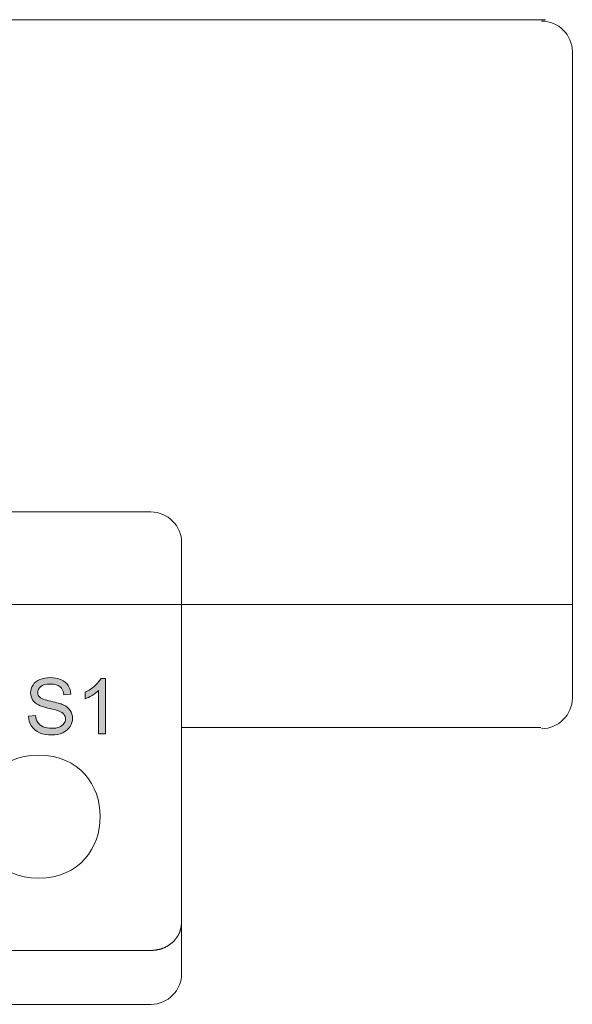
# Model space of a CAD drawing. Header units: millimetres. Extents: x 84.7 to 125.4, y 128.4 to 168.6.
# Tile 3 of 6: x 109.7 to 115.8, y 128.4 to 139.3. Entities that reach past the tile are written whole.
import ezdxf

# ---------------------------------------------------------------- set-up
doc = ezdxf.new("R2010")
doc.units = ezdxf.units.MM
doc.header["$MEASUREMENT"] = 0
doc.layers.add('Capa 1', color=7, linetype='Continuous', lineweight=0)

# ---------------------------------------------------------------- blocks, each defined once
blk = doc.blocks.new('Block_0')
at = {"layer": 'Capa 1', "transparency": 33554687}
h = blk.add_hatch(color=250, dxfattribs=at)
h.dxf.hatch_style = 2
edge = h.paths.add_edge_path()
edge.add_spline(control_points=[(109.802, 131.625), (109.802, 131.625), (109.879, 131.631), (109.879, 131.631), (109.882, 131.601), (109.891, 131.576), (109.904, 131.556), (109.917, 131.536), (109.938, 131.52), (109.965, 131.508), (109.993, 131.496), (110.025, 131.49), (110.059, 131.49), (110.09, 131.49), (110.118, 131.495), (110.141, 131.504), (110.165, 131.513), (110.183, 131.526), (110.194, 131.542), (110.206, 131.558), (110.212, 131.575), (110.212, 131.594), (110.212, 131.613), (110.206, 131.63), (110.195, 131.645), (110.184, 131.659), (110.165, 131.671), (110.14, 131.681), (110.123, 131.687), (110.087, 131.697), (110.031, 131.711), (109.974, 131.724), (109.935, 131.737), (109.912, 131.749), (109.883, 131.764), (109.861, 131.783), (109.847, 131.806), (109.833, 131.829), (109.825, 131.854), (109.825, 131.882), (109.825, 131.913), (109.834, 131.942), (109.852, 131.969), (109.869, 131.996), (109.895, 132.016), (109.929, 132.03), (109.962, 132.044), (110, 132.051), (110.041, 132.051), (110.087, 132.051), (110.126, 132.044), (110.161, 132.029), (110.196, 132.014), (110.223, 131.993), (110.241, 131.965), (110.26, 131.936), (110.27, 131.904), (110.271, 131.868), (110.271, 131.868), (110.194, 131.862), (110.194, 131.862), (110.189, 131.901), (110.175, 131.93), (110.151, 131.95), (110.127, 131.97), (110.092, 131.98), (110.044, 131.98), (109.995, 131.98), (109.96, 131.971), (109.937, 131.953), (109.915, 131.935), (109.904, 131.913), (109.904, 131.888), (109.904, 131.866), (109.911, 131.847), (109.927, 131.833), (109.943, 131.819), (109.984, 131.804), (110.05, 131.79), (110.116, 131.775), (110.161, 131.762), (110.185, 131.751), (110.221, 131.734), (110.247, 131.713), (110.264, 131.688), (110.281, 131.663), (110.29, 131.634), (110.29, 131.601), (110.29, 131.568), (110.28, 131.538), (110.262, 131.509), (110.243, 131.48), (110.216, 131.458), (110.181, 131.441), (110.146, 131.425), (110.107, 131.417), (110.063, 131.417), (110.008, 131.417), (109.961, 131.425), (109.924, 131.442), (109.886, 131.458), (109.857, 131.482), (109.836, 131.515), (109.814, 131.547), (109.803, 131.584), (109.802, 131.625), (109.802, 131.625), (109.802, 131.625), (109.802, 131.625)], knot_values=[0, 0, 0, 0, 1, 1, 1, 2, 2, 2, 3, 3, 3, 4, 4, 4, 5, 5, 5, 6, 6, 6, 7, 7, 7, 8, 8, 8, 9, 9, 9, 10, 10, 10, 11, 11, 11, 12, 12, 12, 13, 13, 13, 14, 14, 14, 15, 15, 15, 16, 16, 16, 17, 17, 17, 18, 18, 18, 19, 19, 19, 20, 20, 20, 21, 21, 21, 22, 22, 22, 23, 23, 23, 24, 24, 24, 25, 25, 25, 26, 26, 26, 27, 27, 27, 28, 28, 28, 29, 29, 29, 30, 30, 30, 31, 31, 31, 32, 32, 32, 33, 33, 33, 34, 34, 34, 35, 35, 35, 36, 36, 36, 36], degree=3, periodic=0)
h = blk.add_hatch(color=250, dxfattribs=at)
h.dxf.hatch_style = 2
edge = h.paths.add_edge_path()
edge.add_spline(control_points=[(110.653, 131.428), (110.653, 131.428), (110.578, 131.428), (110.578, 131.428), (110.578, 131.428), (110.578, 131.907), (110.578, 131.907), (110.56, 131.89), (110.536, 131.873), (110.507, 131.855), (110.478, 131.838), (110.451, 131.825), (110.428, 131.817), (110.428, 131.817), (110.428, 131.889), (110.428, 131.889), (110.47, 131.909), (110.507, 131.933), (110.538, 131.961), (110.57, 131.989), (110.592, 132.017), (110.605, 132.043), (110.605, 132.043), (110.653, 132.043), (110.653, 132.043), (110.653, 132.043), (110.653, 131.428), (110.653, 131.428), (110.653, 131.428), (110.653, 131.428), (110.653, 131.428)], knot_values=[0, 0, 0, 0, 1, 1, 1, 2, 2, 2, 3, 3, 3, 4, 4, 4, 5, 5, 5, 6, 6, 6, 7, 7, 7, 8, 8, 8, 9, 9, 9, 10, 10, 10, 10], degree=3, periodic=0)
at = {"layer": 'Capa 1', "color": 250, "lineweight": 13}
for points in [[(99.462, 139.331), (99.462, 139.331), (115.529, 139.331), (115.529, 139.331)], [(115.825, 138.976), (115.825, 138.976), (115.825, 131.826), (115.825, 131.826)], [(103.361, 133.884), (103.361, 133.884), (111.158, 133.884), (111.158, 133.884)], [(111.498, 128.777), (111.498, 128.777), (111.498, 133.543), (111.498, 133.543)], [(115.825, 132.862), (115.825, 132.862), (99.148, 132.862), (99.148, 132.862)], [(111.498, 131.5), (111.498, 131.5), (115.477, 131.5), (115.477, 131.5)], [(103.361, 129.032), (103.361, 129.032), (111.158, 129.032), (111.158, 129.032)], [(103.361, 128.436), (103.361, 128.436), (111.158, 128.436), (111.158, 128.436)]]:
    blk.add_open_spline(points, degree=3, dxfattribs=at)
at = {"layer": 'Capa 1', "color": 7, "lineweight": 13}
for points in [[(115.825, 138.976), (115.825, 139.163), (115.672, 139.316), (115.484, 139.316), (115.484, 139.316), (115.484, 139.316), (115.484, 139.316)], [(111.498, 133.543), (111.498, 133.731), (111.346, 133.884), (111.158, 133.884), (111.158, 133.884), (111.158, 133.884), (111.158, 133.884)], [(115.484, 131.486), (115.672, 131.486), (115.825, 131.639), (115.825, 131.826), (115.825, 131.826), (115.825, 131.826), (115.825, 131.826)], [(111.158, 128.436), (111.346, 128.436), (111.498, 128.589), (111.498, 128.777), (111.498, 128.777), (111.498, 128.777), (111.498, 128.777)]]:
    blk.add_open_spline(points, degree=3, knots=[0, 0, 0, 0, 1, 1, 1, 2, 2, 2, 2], dxfattribs=at)
at = {"layer": 'Capa 1', "color": 250, "lineweight": 13}
for points, knots in [([(115.825, 138.976), (115.825, 139.163), (115.672, 139.316), (115.484, 139.316), (115.484, 139.316), (115.484, 139.316), (115.484, 139.316)], [0, 0, 0, 0, 1, 1, 1, 2, 2, 2, 2]), ([(111.498, 133.543), (111.498, 133.731), (111.346, 133.884), (111.158, 133.884), (111.158, 133.884), (111.158, 133.884), (111.158, 133.884)], [0, 0, 0, 0, 1, 1, 1, 2, 2, 2, 2]), ([(115.484, 131.486), (115.672, 131.486), (115.825, 131.639), (115.825, 131.826), (115.825, 131.826), (115.825, 131.826), (115.825, 131.826)], [0, 0, 0, 0, 1, 1, 1, 2, 2, 2, 2]), ([(109.915, 131.194), (109.007, 131.195), (109.007, 129.832), (109.915, 129.832), (110.823, 129.832), (110.823, 131.195), (109.915, 131.194), (109.915, 131.194), (109.915, 131.194), (109.915, 131.194), (109.915, 131.194), (109.915, 131.194), (109.915, 131.194)], [0, 0, 0, 0, 1, 1, 1, 2, 2, 2, 3, 3, 3, 4, 4, 4, 4]), ([(111.498, 129.348), (111.498, 129.348), (111.498, 129.342), (111.498, 129.342), (111.498, 129.342), (111.497, 129.337), (111.497, 129.337), (111.497, 129.337), (111.497, 129.332), (111.497, 129.332), (111.497, 129.332), (111.496, 129.327), (111.496, 129.327), (111.496, 129.327), (111.496, 129.322), (111.496, 129.322), (111.496, 129.322), (111.495, 129.317), (111.495, 129.317), (111.495, 129.317), (111.494, 129.311), (111.494, 129.311), (111.494, 129.311), (111.494, 129.306), (111.494, 129.306), (111.494, 129.306), (111.493, 129.301), (111.493, 129.301), (111.493, 129.301), (111.492, 129.296), (111.492, 129.296), (111.492, 129.296), (111.491, 129.291), (111.491, 129.291), (111.491, 129.291), (111.491, 129.286), (111.491, 129.286), (111.491, 129.286), (111.49, 129.281), (111.49, 129.281), (111.49, 129.281), (111.489, 129.276), (111.489, 129.276), (111.489, 129.276), (111.487, 129.27), (111.487, 129.27), (111.487, 129.27), (111.486, 129.265), (111.486, 129.265), (111.486, 129.265), (111.485, 129.26), (111.485, 129.26), (111.485, 129.26), (111.483, 129.255), (111.483, 129.255), (111.483, 129.255), (111.482, 129.251), (111.482, 129.251), (111.482, 129.251), (111.48, 129.246), (111.48, 129.246), (111.48, 129.246), (111.479, 129.241), (111.479, 129.241), (111.479, 129.241), (111.477, 129.236), (111.477, 129.236), (111.477, 129.236), (111.475, 129.231), (111.475, 129.231), (111.475, 129.231), (111.473, 129.226), (111.473, 129.226), (111.473, 129.226), (111.471, 129.222), (111.471, 129.222), (111.471, 129.222), (111.468, 129.217), (111.468, 129.217), (111.468, 129.217), (111.466, 129.212), (111.466, 129.212), (111.466, 129.212), (111.464, 129.208), (111.464, 129.208), (111.464, 129.208), (111.461, 129.203), (111.461, 129.203), (111.461, 129.203), (111.458, 129.198), (111.458, 129.198), (111.458, 129.198), (111.456, 129.194), (111.456, 129.194), (111.456, 129.194), (111.453, 129.19), (111.453, 129.19), (111.453, 129.19), (111.45, 129.185), (111.45, 129.185), (111.45, 129.185), (111.447, 129.181), (111.447, 129.181), (111.447, 129.181), (111.444, 129.176), (111.444, 129.176), (111.444, 129.176), (111.441, 129.172), (111.441, 129.172), (111.441, 129.172), (111.438, 129.168), (111.438, 129.168), (111.438, 129.168), (111.435, 129.164), (111.435, 129.164), (111.435, 129.164), (111.432, 129.16), (111.432, 129.16), (111.432, 129.16), (111.428, 129.156), (111.428, 129.156), (111.428, 129.156), (111.425, 129.152), (111.425, 129.152), (111.425, 129.152), (111.422, 129.148), (111.422, 129.148), (111.422, 129.148), (111.418, 129.144), (111.418, 129.144), (111.418, 129.144), (111.415, 129.14), (111.415, 129.14), (111.415, 129.14), (111.411, 129.136), (111.411, 129.136), (111.411, 129.136), (111.407, 129.133), (111.407, 129.133), (111.407, 129.133), (111.403, 129.129), (111.403, 129.129), (111.403, 129.129), (111.4, 129.125), (111.4, 129.125), (111.4, 129.125), (111.396, 129.122), (111.396, 129.122), (111.396, 129.122), (111.392, 129.118), (111.392, 129.118), (111.392, 129.118), (111.388, 129.115), (111.388, 129.115), (111.388, 129.115), (111.384, 129.112), (111.384, 129.112), (111.384, 129.112), (111.38, 129.108), (111.38, 129.108), (111.38, 129.108), (111.376, 129.105), (111.376, 129.105), (111.376, 129.105), (111.372, 129.102), (111.372, 129.102), (111.372, 129.102), (111.368, 129.099), (111.368, 129.099), (111.368, 129.099), (111.364, 129.096), (111.364, 129.096), (111.364, 129.096), (111.359, 129.093), (111.359, 129.093), (111.359, 129.093), (111.355, 129.09), (111.355, 129.09), (111.355, 129.09), (111.351, 129.087), (111.351, 129.087), (111.351, 129.087), (111.346, 129.084), (111.346, 129.084), (111.346, 129.084), (111.342, 129.081), (111.342, 129.081), (111.342, 129.081), (111.337, 129.079), (111.337, 129.079), (111.337, 129.079), (111.333, 129.076), (111.333, 129.076), (111.333, 129.076), (111.328, 129.074), (111.328, 129.074), (111.328, 129.074), (111.324, 129.071), (111.324, 129.071), (111.324, 129.071), (111.319, 129.069), (111.319, 129.069), (111.319, 129.069), (111.314, 129.066), (111.314, 129.066), (111.314, 129.066), (111.309, 129.064), (111.309, 129.064), (111.309, 129.064), (111.305, 129.062), (111.305, 129.062), (111.305, 129.062), (111.3, 129.06), (111.3, 129.06), (111.3, 129.06), (111.295, 129.058), (111.295, 129.058), (111.295, 129.058), (111.29, 129.056), (111.29, 129.056), (111.29, 129.056), (111.285, 129.054), (111.285, 129.054), (111.285, 129.054), (111.28, 129.052), (111.28, 129.052), (111.28, 129.052), (111.276, 129.051), (111.276, 129.051), (111.276, 129.051), (111.271, 129.049), (111.271, 129.049), (111.271, 129.049), (111.266, 129.048), (111.266, 129.048), (111.266, 129.048), (111.261, 129.046), (111.261, 129.046), (111.261, 129.046), (111.256, 129.045), (111.256, 129.045), (111.256, 129.045), (111.251, 129.044), (111.251, 129.044), (111.251, 129.044), (111.246, 129.043), (111.246, 129.043), (111.246, 129.043), (111.241, 129.042), (111.241, 129.042), (111.241, 129.042), (111.235, 129.041), (111.235, 129.041), (111.235, 129.041), (111.23, 129.04), (111.23, 129.04), (111.23, 129.04), (111.225, 129.039), (111.225, 129.039), (111.225, 129.039), (111.22, 129.038), (111.22, 129.038), (111.22, 129.038), (111.215, 129.037), (111.215, 129.037), (111.215, 129.037), (111.21, 129.037), (111.21, 129.037), (111.21, 129.037), (111.205, 129.036), (111.205, 129.036), (111.205, 129.036), (111.199, 129.035), (111.199, 129.035), (111.199, 129.035), (111.194, 129.035), (111.194, 129.035), (111.194, 129.035), (111.189, 129.034), (111.189, 129.034), (111.189, 129.034), (111.184, 129.034), (111.184, 129.034), (111.184, 129.034), (111.179, 129.033), (111.179, 129.033), (111.179, 129.033), (111.174, 129.033), (111.174, 129.033), (111.174, 129.033), (111.168, 129.033), (111.168, 129.033), (111.168, 129.033), (111.163, 129.032), (111.163, 129.032), (111.163, 129.032), (111.158, 129.032), (111.158, 129.032)], [0, 0, 0, 0, 1, 1, 1, 2, 2, 2, 3, 3, 3, 4, 4, 4, 5, 5, 5, 6, 6, 6, 7, 7, 7, 8, 8, 8, 9, 9, 9, 10, 10, 10, 11, 11, 11, 12, 12, 12, 13, 13, 13, 14, 14, 14, 15, 15, 15, 16, 16, 16, 17, 17, 17, 18, 18, 18, 19, 19, 19, 20, 20, 20, 21, 21, 21, 22, 22, 22, 23, 23, 23, 24, 24, 24, 25, 25, 25, 26, 26, 26, 27, 27, 27, 28, 28, 28, 29, 29, 29, 30, 30, 30, 31, 31, 31, 32, 32, 32, 33, 33, 33, 34, 34, 34, 35, 35, 35, 36, 36, 36, 37, 37, 37, 38, 38, 38, 39, 39, 39, 40, 40, 40, 41, 41, 41, 42, 42, 42, 43, 43, 43, 44, 44, 44, 45, 45, 45, 46, 46, 46, 47, 47, 47, 48, 48, 48, 49, 49, 49, 50, 50, 50, 51, 51, 51, 52, 52, 52, 53, 53, 53, 54, 54, 54, 55, 55, 55, 56, 56, 56, 57, 57, 57, 58, 58, 58, 59, 59, 59, 60, 60, 60, 61, 61, 61, 62, 62, 62, 63, 63, 63, 64, 64, 64, 65, 65, 65, 66, 66, 66, 67, 67, 67, 68, 68, 68, 69, 69, 69, 70, 70, 70, 71, 71, 71, 72, 72, 72, 73, 73, 73, 74, 74, 74, 75, 75, 75, 76, 76, 76, 77, 77, 77, 78, 78, 78, 79, 79, 79, 80, 80, 80, 81, 81, 81, 82, 82, 82, 83, 83, 83, 84, 84, 84, 85, 85, 85, 86, 86, 86, 87, 87, 87, 88, 88, 88, 89, 89, 89, 90, 90, 90, 91, 91, 91, 92, 92, 92, 93, 93, 93, 94, 94, 94, 95, 95, 95, 96, 96, 96, 97, 97, 97, 98, 98, 98, 99, 99, 99, 99]), ([(111.158, 128.436), (111.346, 128.436), (111.498, 128.589), (111.498, 128.777), (111.498, 128.777), (111.498, 128.777), (111.498, 128.777)], [0, 0, 0, 0, 1, 1, 1, 2, 2, 2, 2])]:
    blk.add_open_spline(points, degree=3, knots=knots, dxfattribs=at)
at = {"layer": 'Capa 1'}
for points, knots in [([(109.802, 131.625), (109.802, 131.625), (109.879, 131.631), (109.879, 131.631), (109.882, 131.601), (109.891, 131.576), (109.904, 131.556), (109.917, 131.536), (109.938, 131.52), (109.965, 131.508), (109.993, 131.496), (110.025, 131.49), (110.059, 131.49), (110.09, 131.49), (110.118, 131.495), (110.141, 131.504), (110.165, 131.513), (110.183, 131.526), (110.194, 131.542), (110.206, 131.558), (110.212, 131.575), (110.212, 131.594), (110.212, 131.613), (110.206, 131.63), (110.195, 131.645), (110.184, 131.659), (110.165, 131.671), (110.14, 131.681), (110.123, 131.687), (110.087, 131.697), (110.031, 131.711), (109.974, 131.724), (109.935, 131.737), (109.912, 131.749), (109.883, 131.764), (109.861, 131.783), (109.847, 131.806), (109.833, 131.829), (109.825, 131.854), (109.825, 131.882), (109.825, 131.913), (109.834, 131.942), (109.852, 131.969), (109.869, 131.996), (109.895, 132.016), (109.929, 132.03), (109.962, 132.044), (110, 132.051), (110.041, 132.051), (110.087, 132.051), (110.126, 132.044), (110.161, 132.029), (110.196, 132.014), (110.223, 131.993), (110.241, 131.965), (110.26, 131.936), (110.27, 131.904), (110.271, 131.868), (110.271, 131.868), (110.194, 131.862), (110.194, 131.862), (110.189, 131.901), (110.175, 131.93), (110.151, 131.95), (110.127, 131.97), (110.092, 131.98), (110.044, 131.98), (109.995, 131.98), (109.96, 131.971), (109.937, 131.953), (109.915, 131.935), (109.904, 131.913), (109.904, 131.888), (109.904, 131.866), (109.911, 131.847), (109.927, 131.833), (109.943, 131.819), (109.984, 131.804), (110.05, 131.79), (110.116, 131.775), (110.161, 131.762), (110.185, 131.751), (110.221, 131.734), (110.247, 131.713), (110.264, 131.688), (110.281, 131.663), (110.29, 131.634), (110.29, 131.601), (110.29, 131.568), (110.28, 131.538), (110.262, 131.509), (110.243, 131.48), (110.216, 131.458), (110.181, 131.441), (110.146, 131.425), (110.107, 131.417), (110.063, 131.417), (110.008, 131.417), (109.961, 131.425), (109.924, 131.442), (109.886, 131.458), (109.857, 131.482), (109.836, 131.515), (109.814, 131.547), (109.803, 131.584), (109.802, 131.625), (109.802, 131.625), (109.802, 131.625), (109.802, 131.625)], [0, 0, 0, 0, 1, 1, 1, 2, 2, 2, 3, 3, 3, 4, 4, 4, 5, 5, 5, 6, 6, 6, 7, 7, 7, 8, 8, 8, 9, 9, 9, 10, 10, 10, 11, 11, 11, 12, 12, 12, 13, 13, 13, 14, 14, 14, 15, 15, 15, 16, 16, 16, 17, 17, 17, 18, 18, 18, 19, 19, 19, 20, 20, 20, 21, 21, 21, 22, 22, 22, 23, 23, 23, 24, 24, 24, 25, 25, 25, 26, 26, 26, 27, 27, 27, 28, 28, 28, 29, 29, 29, 30, 30, 30, 31, 31, 31, 32, 32, 32, 33, 33, 33, 34, 34, 34, 35, 35, 35, 36, 36, 36, 36]), ([(110.653, 131.428), (110.653, 131.428), (110.578, 131.428), (110.578, 131.428), (110.578, 131.428), (110.578, 131.907), (110.578, 131.907), (110.56, 131.89), (110.536, 131.873), (110.507, 131.855), (110.478, 131.838), (110.451, 131.825), (110.428, 131.817), (110.428, 131.817), (110.428, 131.889), (110.428, 131.889), (110.47, 131.909), (110.507, 131.933), (110.538, 131.961), (110.57, 131.989), (110.592, 132.017), (110.605, 132.043), (110.605, 132.043), (110.653, 132.043), (110.653, 132.043), (110.653, 132.043), (110.653, 131.428), (110.653, 131.428), (110.653, 131.428), (110.653, 131.428), (110.653, 131.428)], [0, 0, 0, 0, 1, 1, 1, 2, 2, 2, 3, 3, 3, 4, 4, 4, 5, 5, 5, 6, 6, 6, 7, 7, 7, 8, 8, 8, 9, 9, 9, 10, 10, 10, 10])]:
    blk.add_open_spline(points, degree=3, knots=knots, dxfattribs=at)

msp = doc.modelspace()

# ---------------------------------------------------------------- block references
at = {"layer": 'Capa 1'}
msp.add_blockref('Block_0', (0, 0), dxfattribs=at)

doc.saveas('drawing.dxf')
